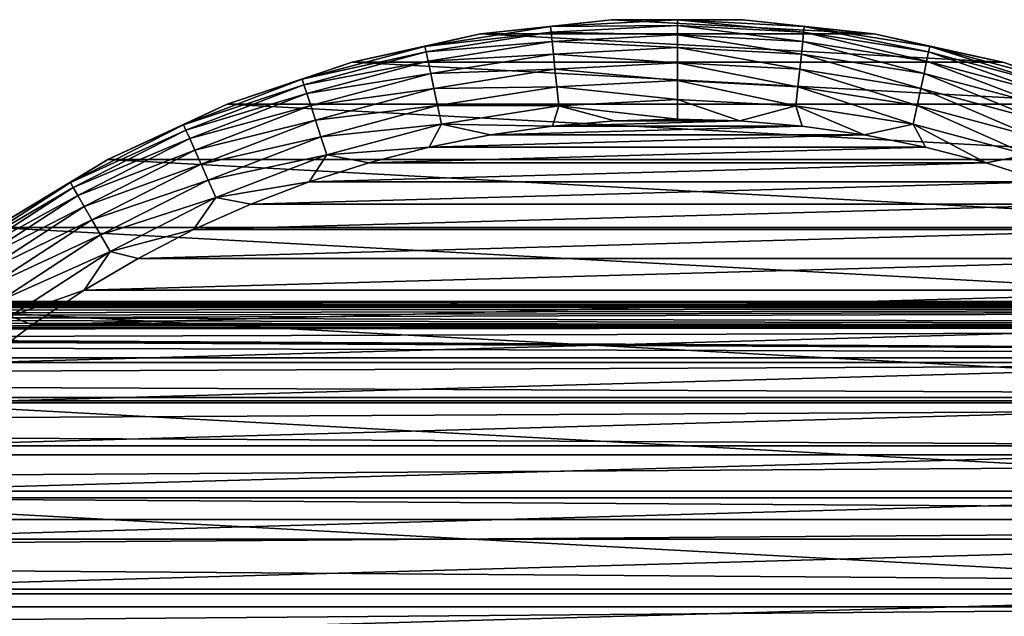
# Model space of a CAD drawing. Header units: millimetres. Extents: x -147 to 182, y -41 to 41.
# Tile 239 of 256: x 60 to 85, y 15 to 30. Entities that reach past the tile are written whole.
import ezdxf

# ---------------------------------------------------------------- set-up
doc = ezdxf.new("R2010")
doc.units = ezdxf.units.MM
doc.header["$LTSCALE"] = 51.403556
for name, color, linetype in [('2', 7, 'CONTINUOUS'), ('3', 7, 'CONTINUOUS'), ('326', 7, 'CONTINUOUS'), ('350', 7, 'CONTINUOUS'), ('351', 7, 'CONTINUOUS'), ('354', 7, 'CONTINUOUS')]:
    doc.layers.add(name, color=color, linetype=linetype)

msp = doc.modelspace()

# ---------------------------------------------------------------- linework, layer by layer
at = {"layer": '2', "color": 7, "linetype": 'CONTINUOUS'}
for points in [[(3.341, 22.532, 4.618), (2.572, 22.43, 5.087), (136.7, 22.844, 2.67), (3.341, 22.532, 4.618)], [(136.7, 22.844, 2.67), (2.572, 22.43, 5.087), (136.7, 22.38, 5.304), (136.7, 22.844, 2.67)], [(4.03, 22.644, 4.031), (3.341, 22.532, 4.618), (136.7, 22.844, 2.67), (4.03, 22.644, 4.031)], [(4.617, 22.756, 3.342), (4.03, 22.644, 4.031), (136.7, 22.844, 2.67), (4.617, 22.756, 3.342)], [(5.086, 22.856, 2.573), (4.617, 22.756, 3.342), (136.7, 22.844, 2.67), (5.086, 22.856, 2.573)], [(5.426, 22.934, 1.747), (5.086, 22.856, 2.573), (136.7, 23), (5.426, 22.934, 1.747)], [(136.7, 23), (5.086, 22.856, 2.573), (136.7, 22.844, 2.67), (136.7, 23)], [(5.631, 22.983, 0.883), (5.426, 22.934, 1.747), (136.7, 23), (5.631, 22.983, 0.883)], [(5.7, 23), (5.631, 22.983, 0.883), (136.7, 23), (5.7, 23)], [(0.002, 22.283, 5.7), (-112.7, 21.613, 7.866), (136.7, 22.38, 5.304), (0.002, 22.283, 5.7)], [(136.7, 22.38, 5.304), (-112.7, 21.613, 7.866), (136.7, 21.613, 7.866), (136.7, 22.38, 5.304)], [(0.881, 22.3, 5.632), (0.002, 22.283, 5.7), (136.7, 22.38, 5.304), (0.881, 22.3, 5.632)], [(1.743, 22.351, 5.427), (0.881, 22.3, 5.632), (136.7, 22.38, 5.304), (1.743, 22.351, 5.427)], [(2.572, 22.43, 5.087), (1.743, 22.351, 5.427), (136.7, 22.38, 5.304), (2.572, 22.43, 5.087)], [(-112.7, 21.613, 7.866), (-112.7, 20.554, 10.322), (136.7, 21.613, 7.866), (-112.7, 21.613, 7.866)], [(136.7, 21.613, 7.866), (-112.7, 20.554, 10.322), (136.7, 20.554, 10.322), (136.7, 21.613, 7.866)], [(-112.7, 20.554, 10.322), (-112.7, 19.216, 12.639), (136.7, 20.554, 10.322), (-112.7, 20.554, 10.322)], [(136.7, 20.554, 10.322), (-112.7, 19.216, 12.639), (136.7, 19.216, 12.639), (136.7, 20.554, 10.322)], [(-112.7, 19.216, 12.639), (-112.7, 17.619, 14.784), (136.7, 19.216, 12.639), (-112.7, 19.216, 12.639)], [(136.7, 19.216, 12.639), (-112.7, 17.619, 14.784), (136.7, 17.619, 14.784), (136.7, 19.216, 12.639)], [(-112.7, 17.619, 14.784), (-112.7, 15.784, 16.73), (136.7, 17.619, 14.784), (-112.7, 17.619, 14.784)], [(136.7, 17.619, 14.784), (-112.7, 15.784, 16.73), (136.7, 15.784, 16.73), (136.7, 17.619, 14.784)], [(-112.7, 15.784, 16.73), (-112.7, 13.735, 18.449), (136.7, 15.784, 16.73), (-112.7, 15.784, 16.73)], [(136.7, 15.784, 16.73), (-112.7, 13.735, 18.449), (136.7, 13.735, 18.449), (136.7, 15.784, 16.73)]]:
    msp.add_3dface(points, dxfattribs=at)
at = {"layer": '3', "color": 7, "linetype": 'CONTINUOUS'}
for points in [[(5.085, 22.855, -2.576), (136.7, 22.844, -2.67), (4.615, 22.755, -3.345), (5.085, 22.855, -2.576)], [(136.7, 22.844, -2.67), (136.7, 22.38, -5.304), (4.615, 22.755, -3.345), (136.7, 22.844, -2.67)], [(5.425, 22.933, -1.748), (136.7, 22.844, -2.67), (5.085, 22.855, -2.576), (5.425, 22.933, -1.748)], [(5.631, 22.983, -0.883), (136.7, 22.844, -2.67), (5.425, 22.933, -1.748), (5.631, 22.983, -0.883)], [(5.7, 23), (136.7, 22.844, -2.67), (5.631, 22.983, -0.883), (5.7, 23)], [(5.7, 23), (136.7, 23), (136.7, 22.844, -2.67), (5.7, 23)], [(4.028, 22.644, -4.033), (136.7, 22.38, -5.304), (3.338, 22.531, -4.62), (4.028, 22.644, -4.033)], [(4.615, 22.755, -3.345), (136.7, 22.38, -5.304), (4.028, 22.644, -4.033), (4.615, 22.755, -3.345)], [(-112.7, 21.613, -7.866), (-112.7, 22.38, -5.304), (136.7, 21.613, -7.866), (-112.7, 21.613, -7.866)], [(136.7, 21.613, -7.866), (-112.7, 22.38, -5.304), (-0.002, 22.283, -5.7), (136.7, 21.613, -7.866)], [(1.74, 22.35, -5.428), (136.7, 21.613, -7.866), (0.878, 22.3, -5.632), (1.74, 22.35, -5.428)], [(2.569, 22.43, -5.088), (136.7, 22.38, -5.304), (1.74, 22.35, -5.428), (2.569, 22.43, -5.088)], [(136.7, 22.38, -5.304), (136.7, 21.613, -7.866), (1.74, 22.35, -5.428), (136.7, 22.38, -5.304)], [(3.338, 22.531, -4.62), (136.7, 22.38, -5.304), (2.569, 22.43, -5.088), (3.338, 22.531, -4.62)], [(0.878, 22.3, -5.632), (136.7, 21.613, -7.866), (-0.002, 22.283, -5.7), (0.878, 22.3, -5.632)], [(-112.7, 20.554, -10.322), (-112.7, 21.613, -7.866), (136.7, 20.554, -10.322), (-112.7, 20.554, -10.322)], [(136.7, 20.554, -10.322), (-112.7, 21.613, -7.866), (136.7, 21.613, -7.866), (136.7, 20.554, -10.322)], [(-112.7, 19.216, -12.639), (-112.7, 20.554, -10.322), (136.7, 19.216, -12.639), (-112.7, 19.216, -12.639)], [(136.7, 19.216, -12.639), (-112.7, 20.554, -10.322), (136.7, 20.554, -10.322), (136.7, 19.216, -12.639)], [(-112.7, 17.619, -14.784), (-112.7, 19.216, -12.639), (136.7, 17.619, -14.784), (-112.7, 17.619, -14.784)], [(136.7, 17.619, -14.784), (-112.7, 19.216, -12.639), (136.7, 19.216, -12.639), (136.7, 17.619, -14.784)], [(-112.7, 15.784, -16.73), (-112.7, 17.619, -14.784), (136.7, 15.784, -16.73), (-112.7, 15.784, -16.73)], [(136.7, 15.784, -16.73), (-112.7, 17.619, -14.784), (136.7, 17.619, -14.784), (136.7, 15.784, -16.73)], [(-112.7, 13.735, -18.449), (-112.7, 15.784, -16.73), (136.7, 13.735, -18.449), (-112.7, 13.735, -18.449)], [(136.7, 13.735, -18.449), (-112.7, 15.784, -16.73), (136.7, 15.784, -16.73), (136.7, 13.735, -18.449)]]:
    msp.add_3dface(points, dxfattribs=at)
at = {"layer": '326', "color": 7, "linetype": 'CONTINUOUS'}
for points in [[(74.876, 29.956, -81.1), (81.353, 29.605, -81.1), (71.647, 29.605, -81.1), (74.876, 29.956, -81.1)], [(78.124, 29.956, -81.1), (81.353, 29.605, -81.1), (74.876, 29.956, -81.1), (78.124, 29.956, -81.1)], [(71.647, 29.605, -81.1), (84.526, 28.906, -81.1), (68.474, 28.906, -81.1), (71.647, 29.605, -81.1)], [(81.353, 29.605, -81.1), (84.526, 28.906, -81.1), (71.647, 29.605, -81.1), (81.353, 29.605, -81.1)], [(68.474, 28.906, -81.1), (87.604, 27.869, -81.1), (65.396, 27.869, -81.1), (68.474, 28.906, -81.1)], [(84.526, 28.906, -81.1), (87.604, 27.869, -81.1), (68.474, 28.906, -81.1), (84.526, 28.906, -81.1)], [(65.396, 27.869, -81.1), (90.552, 26.505, -81.1), (62.448, 26.505, -81.1), (65.396, 27.869, -81.1)], [(87.604, 27.869, -81.1), (90.552, 26.505, -81.1), (65.396, 27.869, -81.1), (87.604, 27.869, -81.1)], [(62.448, 26.505, -81.1), (93.336, 24.831, -81.1), (59.664, 24.831, -81.1), (62.448, 26.505, -81.1)], [(90.552, 26.505, -81.1), (93.336, 24.831, -81.1), (62.448, 26.505, -81.1), (90.552, 26.505, -81.1)], [(59.664, 24.831, -81.1), (95.922, 22.865, -81.1), (57.078, 22.865, -81.1), (59.664, 24.831, -81.1)], [(93.336, 24.831, -81.1), (95.922, 22.865, -81.1), (59.664, 24.831, -81.1), (93.336, 24.831, -81.1)], [(57.078, 22.865, -81.1), (98.28, 20.631, -81.1), (54.72, 20.631, -81.1), (57.078, 22.865, -81.1)], [(95.922, 22.865, -81.1), (98.28, 20.631, -81.1), (57.078, 22.865, -81.1), (95.922, 22.865, -81.1)], [(54.72, 20.631, -81.1), (100.383, 18.155, -81.1), (52.617, 18.155, -81.1), (54.72, 20.631, -81.1)], [(98.28, 20.631, -81.1), (100.383, 18.155, -81.1), (54.72, 20.631, -81.1), (98.28, 20.631, -81.1)], [(52.617, 18.155, -81.1), (102.206, 15.467, -81.1), (50.794, 15.467, -81.1), (52.617, 18.155, -81.1)], [(100.383, 18.155, -81.1), (102.206, 15.467, -81.1), (52.617, 18.155, -81.1), (100.383, 18.155, -81.1)], [(50.794, 15.467, -81.1), (103.727, 12.597, -81.1), (49.273, 12.597, -81.1), (50.794, 15.467, -81.1)], [(102.206, 15.467, -81.1), (103.727, 12.597, -81.1), (50.794, 15.467, -81.1), (102.206, 15.467, -81.1)]]:
    msp.add_3dface(points, dxfattribs=at)
at = {"layer": '350', "color": 7, "linetype": 'CONTINUOUS'}
for points in [[(74.958, 27.457, -70.1), (73.42, 27.327, -70.1), (78.042, 27.457, -70.1), (74.958, 27.457, -70.1)], [(78.042, 27.457, -70.1), (73.42, 27.327, -70.1), (79.58, 27.327, -70.1), (78.042, 27.457, -70.1)], [(76.5, 27.5, -70.1), (74.958, 27.457, -70.1), (78.042, 27.457, -70.1), (76.5, 27.5, -70.1)], [(73.42, 27.327, -70.1), (71.892, 27.111, -70.1), (79.58, 27.327, -70.1), (73.42, 27.327, -70.1)], [(79.58, 27.327, -70.1), (71.892, 27.111, -70.1), (81.108, 27.111, -70.1), (79.58, 27.327, -70.1)], [(71.892, 27.111, -70.1), (70.379, 26.81, -70.1), (81.108, 27.111, -70.1), (71.892, 27.111, -70.1)], [(81.108, 27.111, -70.1), (70.379, 26.81, -70.1), (82.621, 26.81, -70.1), (81.108, 27.111, -70.1)], [(70.379, 26.81, -70.1), (68.885, 26.425, -70.1), (82.621, 26.81, -70.1), (70.379, 26.81, -70.1)], [(82.621, 26.81, -70.1), (68.885, 26.425, -70.1), (84.115, 26.425, -70.1), (82.621, 26.81, -70.1)], [(68.885, 26.425, -70.1), (67.415, 25.956, -70.1), (84.115, 26.425, -70.1), (68.885, 26.425, -70.1)], [(84.115, 26.425, -70.1), (67.415, 25.956, -70.1), (85.585, 25.956, -70.1), (84.115, 26.425, -70.1)], [(67.415, 25.956, -70.1), (65.973, 25.405, -70.1), (85.585, 25.956, -70.1), (67.415, 25.956, -70.1)], [(85.585, 25.956, -70.1), (65.973, 25.405, -70.1), (87.027, 25.405, -70.1), (85.585, 25.956, -70.1)], [(65.973, 25.405, -70.1), (64.565, 24.775, -70.1), (87.027, 25.405, -70.1), (65.973, 25.405, -70.1)], [(87.027, 25.405, -70.1), (64.565, 24.775, -70.1), (88.435, 24.775, -70.1), (87.027, 25.405, -70.1)], [(64.565, 24.775, -70.1), (63.194, 24.067, -70.1), (88.435, 24.775, -70.1), (64.565, 24.775, -70.1)], [(88.435, 24.775, -70.1), (63.194, 24.067, -70.1), (89.806, 24.067, -70.1), (88.435, 24.775, -70.1)], [(63.194, 24.067, -70.1), (61.865, 23.282, -70.1), (89.806, 24.067, -70.1), (63.194, 24.067, -70.1)], [(89.806, 24.067, -70.1), (61.865, 23.282, -70.1), (91.135, 23.282, -70.1), (89.806, 24.067, -70.1)], [(61.865, 23.282, -70.1), (60.582, 22.425, -70.1), (91.135, 23.282, -70.1), (61.865, 23.282, -70.1)], [(91.135, 23.282, -70.1), (60.582, 22.425, -70.1), (92.418, 22.425, -70.1), (91.135, 23.282, -70.1)], [(60.582, 22.425, -70.1), (59.35, 21.497, -70.1), (92.418, 22.425, -70.1), (60.582, 22.425, -70.1)], [(92.418, 22.425, -70.1), (59.35, 21.497, -70.1), (93.65, 21.497, -70.1), (92.418, 22.425, -70.1)], [(59.35, 21.497, -70.1), (58.171, 20.501, -70.1), (93.65, 21.497, -70.1), (59.35, 21.497, -70.1)], [(93.65, 21.497, -70.1), (58.171, 20.501, -70.1), (94.829, 20.501, -70.1), (93.65, 21.497, -70.1)], [(58.171, 20.501, -70.1), (57.05, 19.441, -70.1), (94.829, 20.501, -70.1), (58.171, 20.501, -70.1)], [(94.829, 20.501, -70.1), (57.05, 19.441, -70.1), (95.95, 19.441, -70.1), (94.829, 20.501, -70.1)], [(57.05, 19.441, -70.1), (55.99, 18.319, -70.1), (95.95, 19.441, -70.1), (57.05, 19.441, -70.1)], [(95.95, 19.441, -70.1), (55.99, 18.319, -70.1), (97.01, 18.319, -70.1), (95.95, 19.441, -70.1)], [(55.99, 18.319, -70.1), (54.995, 17.14, -70.1), (97.01, 18.319, -70.1), (55.99, 18.319, -70.1)], [(97.01, 18.319, -70.1), (54.995, 17.14, -70.1), (98.005, 17.14, -70.1), (97.01, 18.319, -70.1)], [(54.995, 17.14, -70.1), (54.068, 15.907, -70.1), (98.005, 17.14, -70.1), (54.995, 17.14, -70.1)], [(98.005, 17.14, -70.1), (54.068, 15.907, -70.1), (98.932, 15.907, -70.1), (98.005, 17.14, -70.1)], [(54.068, 15.907, -70.1), (53.211, 14.624, -70.1), (98.932, 15.907, -70.1), (54.068, 15.907, -70.1)], [(98.932, 15.907, -70.1), (53.211, 14.624, -70.1), (99.789, 14.624, -70.1), (98.932, 15.907, -70.1)]]:
    msp.add_3dface(points, dxfattribs=at)
at = {"layer": '351', "color": 7, "linetype": 'CONTINUOUS'}
for points in [[(74.876, 29.956, -81.1), (71.647, 29.605, -81.1), (74.876, 29.956, -72.6), (74.876, 29.956, -81.1)], [(74.876, 29.956, -72.6), (71.647, 29.605, -81.1), (71.647, 29.605, -72.6), (74.876, 29.956, -72.6)], [(78.124, 29.956, -81.1), (74.876, 29.956, -81.1), (78.124, 29.956, -72.6), (78.124, 29.956, -81.1)], [(78.124, 29.956, -72.6), (74.876, 29.956, -81.1), (74.876, 29.956, -72.6), (78.124, 29.956, -72.6)], [(81.353, 29.605, -81.1), (78.124, 29.956, -81.1), (81.353, 29.605, -72.6), (81.353, 29.605, -81.1)], [(81.353, 29.605, -72.6), (78.124, 29.956, -81.1), (78.124, 29.956, -72.6), (81.353, 29.605, -72.6)], [(71.647, 29.605, -81.1), (68.474, 28.906, -81.1), (71.647, 29.605, -72.6), (71.647, 29.605, -81.1)], [(71.647, 29.605, -72.6), (68.474, 28.906, -81.1), (68.474, 28.907, -72.6), (71.647, 29.605, -72.6)], [(84.526, 28.906, -81.1), (81.353, 29.605, -81.1), (84.526, 28.907, -72.6), (84.526, 28.906, -81.1)], [(84.526, 28.907, -72.6), (81.353, 29.605, -81.1), (81.353, 29.605, -72.6), (84.526, 28.907, -72.6)], [(68.474, 28.906, -81.1), (65.396, 27.869, -81.1), (68.474, 28.907, -72.6), (68.474, 28.906, -81.1)], [(68.474, 28.907, -72.6), (65.396, 27.869, -81.1), (65.396, 27.869, -72.6), (68.474, 28.907, -72.6)], [(87.604, 27.869, -72.6), (84.526, 28.906, -81.1), (84.526, 28.907, -72.6), (87.604, 27.869, -72.6)], [(87.604, 27.869, -81.1), (84.526, 28.906, -81.1), (87.604, 27.869, -72.6), (87.604, 27.869, -81.1)], [(65.396, 27.869, -81.1), (62.448, 26.505, -81.1), (65.396, 27.869, -72.6), (65.396, 27.869, -81.1)], [(65.396, 27.869, -72.6), (62.448, 26.505, -81.1), (62.448, 26.505, -72.6), (65.396, 27.869, -72.6)], [(62.448, 26.505, -81.1), (59.664, 24.831, -81.1), (62.448, 26.505, -72.6), (62.448, 26.505, -81.1)], [(62.448, 26.505, -72.6), (59.664, 24.831, -81.1), (59.664, 24.831, -72.6), (62.448, 26.505, -72.6)]]:
    msp.add_3dface(points, dxfattribs=at)
at = {"layer": '354', "color": 7, "linetype": 'CONTINUOUS'}
for points in [[(74.876, 29.956, -72.6), (71.647, 29.605, -72.6), (73.369, 29.788, -72.115), (74.876, 29.956, -72.6)], [(74.876, 29.956, -72.6), (73.369, 29.788, -72.115), (76.5, 29.953, -72.115), (74.876, 29.956, -72.6)], [(73.369, 29.788, -72.115), (76.5, 29.811, -71.646), (76.5, 29.953, -72.115), (73.369, 29.788, -72.115)], [(78.124, 29.956, -72.6), (74.876, 29.956, -72.6), (76.5, 29.953, -72.115), (78.124, 29.956, -72.6)], [(78.124, 29.956, -72.6), (76.5, 29.953, -72.115), (79.631, 29.788, -72.115), (78.124, 29.956, -72.6)], [(76.5, 29.811, -71.646), (79.616, 29.647, -71.646), (76.5, 29.953, -72.115), (76.5, 29.811, -71.646)], [(76.5, 29.953, -72.115), (79.616, 29.647, -71.646), (79.631, 29.788, -72.115), (76.5, 29.953, -72.115)], [(81.353, 29.605, -72.6), (78.124, 29.956, -72.6), (79.631, 29.788, -72.115), (81.353, 29.605, -72.6)], [(71.647, 29.605, -72.6), (70.273, 29.298, -72.115), (73.369, 29.788, -72.115), (71.647, 29.605, -72.6)], [(70.273, 29.298, -72.115), (73.384, 29.647, -71.646), (73.369, 29.788, -72.115), (70.273, 29.298, -72.115)], [(70.302, 29.159, -71.646), (73.384, 29.647, -71.646), (70.273, 29.298, -72.115), (70.302, 29.159, -71.646)], [(70.302, 29.159, -71.646), (73.408, 29.418, -71.213), (73.384, 29.647, -71.646), (70.302, 29.159, -71.646)], [(73.384, 29.647, -71.646), (76.5, 29.811, -71.646), (73.369, 29.788, -72.115), (73.384, 29.647, -71.646)], [(73.384, 29.647, -71.646), (76.5, 29.58, -71.213), (76.5, 29.811, -71.646), (73.384, 29.647, -71.646)], [(73.408, 29.418, -71.213), (76.5, 29.58, -71.213), (73.384, 29.647, -71.646), (73.408, 29.418, -71.213)], [(76.5, 29.58, -71.213), (79.592, 29.418, -71.213), (76.5, 29.811, -71.646), (76.5, 29.58, -71.213)], [(76.5, 29.811, -71.646), (79.592, 29.418, -71.213), (79.616, 29.647, -71.646), (76.5, 29.811, -71.646)], [(79.592, 29.418, -71.213), (82.65, 28.933, -71.213), (79.616, 29.647, -71.646), (79.592, 29.418, -71.213)], [(79.616, 29.647, -71.646), (82.698, 29.159, -71.646), (79.631, 29.788, -72.115), (79.616, 29.647, -71.646)], [(79.616, 29.647, -71.646), (82.65, 28.933, -71.213), (82.698, 29.159, -71.646), (79.616, 29.647, -71.646)], [(81.353, 29.605, -72.6), (79.631, 29.788, -72.115), (82.727, 29.298, -72.115), (81.353, 29.605, -72.6)], [(79.631, 29.788, -72.115), (82.698, 29.159, -71.646), (82.727, 29.298, -72.115), (79.631, 29.788, -72.115)], [(71.647, 29.605, -72.6), (68.474, 28.907, -72.6), (70.273, 29.298, -72.115), (71.647, 29.605, -72.6)], [(70.35, 28.933, -71.213), (73.408, 29.418, -71.213), (70.302, 29.159, -71.646), (70.35, 28.933, -71.213)], [(70.35, 28.933, -71.213), (73.441, 29.108, -70.833), (73.408, 29.418, -71.213), (70.35, 28.933, -71.213)], [(73.408, 29.418, -71.213), (76.5, 29.269, -70.833), (76.5, 29.58, -71.213), (73.408, 29.418, -71.213)], [(73.441, 29.108, -70.833), (76.5, 29.269, -70.833), (73.408, 29.418, -71.213), (73.441, 29.108, -70.833)], [(76.5, 29.269, -70.833), (79.559, 29.108, -70.833), (76.5, 29.58, -71.213), (76.5, 29.269, -70.833)], [(76.5, 29.58, -71.213), (79.559, 29.108, -70.833), (79.592, 29.418, -71.213), (76.5, 29.58, -71.213)], [(79.559, 29.108, -70.833), (82.585, 28.629, -70.833), (79.592, 29.418, -71.213), (79.559, 29.108, -70.833)], [(79.592, 29.418, -71.213), (82.585, 28.629, -70.833), (82.65, 28.933, -71.213), (79.592, 29.418, -71.213)], [(84.526, 28.907, -72.6), (81.353, 29.605, -72.6), (82.727, 29.298, -72.115), (84.526, 28.907, -72.6)], [(68.474, 28.907, -72.6), (67.244, 28.487, -72.115), (70.273, 29.298, -72.115), (68.474, 28.907, -72.6)], [(67.244, 28.487, -72.115), (70.302, 29.159, -71.646), (70.273, 29.298, -72.115), (67.244, 28.487, -72.115)], [(67.288, 28.352, -71.646), (70.302, 29.159, -71.646), (67.244, 28.487, -72.115), (67.288, 28.352, -71.646)], [(67.288, 28.352, -71.646), (70.35, 28.933, -71.213), (70.302, 29.159, -71.646), (67.288, 28.352, -71.646)], [(73.441, 29.108, -70.833), (76.5, 28.89, -70.522), (76.5, 29.269, -70.833), (73.441, 29.108, -70.833)], [(76.5, 28.89, -70.522), (79.52, 28.731, -70.522), (76.5, 29.269, -70.833), (76.5, 28.89, -70.522)], [(76.5, 29.269, -70.833), (79.52, 28.731, -70.522), (79.559, 29.108, -70.833), (76.5, 29.269, -70.833)], [(82.65, 28.933, -71.213), (85.641, 28.132, -71.213), (82.698, 29.159, -71.646), (82.65, 28.933, -71.213)], [(82.698, 29.159, -71.646), (85.712, 28.352, -71.646), (82.727, 29.298, -72.115), (82.698, 29.159, -71.646)], [(82.698, 29.159, -71.646), (85.641, 28.132, -71.213), (85.712, 28.352, -71.646), (82.698, 29.159, -71.646)], [(84.526, 28.907, -72.6), (82.727, 29.298, -72.115), (85.756, 28.487, -72.115), (84.526, 28.907, -72.6)], [(82.727, 29.298, -72.115), (85.712, 28.352, -71.646), (85.756, 28.487, -72.115), (82.727, 29.298, -72.115)], [(67.359, 28.132, -71.213), (70.35, 28.933, -71.213), (67.288, 28.352, -71.646), (67.359, 28.132, -71.213)], [(67.359, 28.132, -71.213), (70.415, 28.629, -70.833), (70.35, 28.933, -71.213), (67.359, 28.132, -71.213)], [(70.415, 28.629, -70.833), (73.441, 29.108, -70.833), (70.35, 28.933, -71.213), (70.415, 28.629, -70.833)], [(70.415, 28.629, -70.833), (73.48, 28.731, -70.522), (73.441, 29.108, -70.833), (70.415, 28.629, -70.833)], [(73.48, 28.731, -70.522), (76.5, 28.89, -70.522), (73.441, 29.108, -70.833), (73.48, 28.731, -70.522)], [(79.52, 28.731, -70.522), (82.507, 28.258, -70.522), (79.559, 29.108, -70.833), (79.52, 28.731, -70.522)], [(79.559, 29.108, -70.833), (82.507, 28.258, -70.522), (82.585, 28.629, -70.833), (79.559, 29.108, -70.833)], [(82.585, 28.629, -70.833), (85.545, 27.836, -70.833), (82.65, 28.933, -71.213), (82.585, 28.629, -70.833)], [(82.65, 28.933, -71.213), (85.545, 27.836, -70.833), (85.641, 28.132, -71.213), (82.65, 28.933, -71.213)], [(68.474, 28.907, -72.6), (65.396, 27.869, -72.6), (67.244, 28.487, -72.115), (68.474, 28.907, -72.6)], [(70.493, 28.258, -70.522), (73.48, 28.731, -70.522), (70.415, 28.629, -70.833), (70.493, 28.258, -70.522)], [(70.493, 28.258, -70.522), (73.525, 28.301, -70.29), (73.48, 28.731, -70.522), (70.493, 28.258, -70.522)], [(73.48, 28.731, -70.522), (76.5, 28.457, -70.29), (76.5, 28.89, -70.522), (73.48, 28.731, -70.522)], [(73.525, 28.301, -70.29), (76.5, 28.457, -70.29), (73.48, 28.731, -70.522), (73.525, 28.301, -70.29)], [(76.5, 28.457, -70.29), (79.475, 28.301, -70.29), (76.5, 28.89, -70.522), (76.5, 28.457, -70.29)], [(76.5, 28.89, -70.522), (79.475, 28.301, -70.29), (79.52, 28.731, -70.522), (76.5, 28.89, -70.522)], [(79.475, 28.301, -70.29), (82.417, 27.835, -70.29), (79.52, 28.731, -70.522), (79.475, 28.301, -70.29)], [(79.52, 28.731, -70.522), (82.417, 27.835, -70.29), (82.507, 28.258, -70.522), (79.52, 28.731, -70.522)], [(87.604, 27.869, -72.6), (84.526, 28.907, -72.6), (85.756, 28.487, -72.115), (87.604, 27.869, -72.6)], [(65.396, 27.869, -72.6), (64.317, 27.363, -72.115), (67.244, 28.487, -72.115), (65.396, 27.869, -72.6)], [(64.317, 27.363, -72.115), (67.288, 28.352, -71.646), (67.244, 28.487, -72.115), (64.317, 27.363, -72.115)], [(67.455, 27.836, -70.833), (70.415, 28.629, -70.833), (67.359, 28.132, -71.213), (67.455, 27.836, -70.833)], [(67.455, 27.836, -70.833), (70.493, 28.258, -70.522), (70.415, 28.629, -70.833), (67.455, 27.836, -70.833)], [(73.525, 28.301, -70.29), (76.5, 27.988, -70.148), (76.5, 28.457, -70.29), (73.525, 28.301, -70.29)], [(76.5, 27.988, -70.148), (79.426, 27.834, -70.148), (76.5, 28.457, -70.29), (76.5, 27.988, -70.148)], [(76.5, 28.457, -70.29), (79.426, 27.834, -70.148), (79.475, 28.301, -70.29), (76.5, 28.457, -70.29)], [(82.507, 28.258, -70.522), (85.427, 27.476, -70.522), (82.585, 28.629, -70.833), (82.507, 28.258, -70.522)], [(82.585, 28.629, -70.833), (85.427, 27.476, -70.522), (85.545, 27.836, -70.833), (82.585, 28.629, -70.833)], [(64.375, 27.233, -71.646), (67.288, 28.352, -71.646), (64.317, 27.363, -72.115), (64.375, 27.233, -71.646)], [(64.375, 27.233, -71.646), (67.359, 28.132, -71.213), (67.288, 28.352, -71.646), (64.375, 27.233, -71.646)], [(67.573, 27.476, -70.522), (70.493, 28.258, -70.522), (67.455, 27.836, -70.833), (67.573, 27.476, -70.522)], [(67.573, 27.476, -70.522), (70.583, 27.835, -70.29), (70.493, 28.258, -70.522), (67.573, 27.476, -70.522)], [(70.583, 27.835, -70.29), (73.525, 28.301, -70.29), (70.493, 28.258, -70.522), (70.583, 27.835, -70.29)], [(70.583, 27.835, -70.29), (73.574, 27.834, -70.148), (73.525, 28.301, -70.29), (70.583, 27.835, -70.29)], [(73.574, 27.834, -70.148), (76.5, 27.988, -70.148), (73.525, 28.301, -70.29), (73.574, 27.834, -70.148)], [(79.426, 27.834, -70.148), (82.319, 27.376, -70.148), (79.475, 28.301, -70.29), (79.426, 27.834, -70.148)], [(79.475, 28.301, -70.29), (82.319, 27.376, -70.148), (82.417, 27.835, -70.29), (79.475, 28.301, -70.29)], [(82.417, 27.835, -70.29), (85.294, 27.064, -70.29), (82.507, 28.258, -70.522), (82.417, 27.835, -70.29)], [(82.507, 28.258, -70.522), (85.294, 27.064, -70.29), (85.427, 27.476, -70.522), (82.507, 28.258, -70.522)], [(64.469, 27.022, -71.213), (67.359, 28.132, -71.213), (64.375, 27.233, -71.646), (64.469, 27.022, -71.213)], [(64.469, 27.022, -71.213), (67.455, 27.836, -70.833), (67.359, 28.132, -71.213), (64.469, 27.022, -71.213)], [(73.574, 27.834, -70.148), (76.5, 27.5, -70.1), (76.5, 27.988, -70.148), (73.574, 27.834, -70.148)], [(76.5, 27.5, -70.1), (78.042, 27.457, -70.1), (76.5, 27.988, -70.148), (76.5, 27.5, -70.1)], [(76.5, 27.988, -70.148), (78.042, 27.457, -70.1), (79.426, 27.834, -70.148), (76.5, 27.988, -70.148)], [(65.396, 27.869, -72.6), (62.448, 26.505, -72.6), (64.317, 27.363, -72.115), (65.396, 27.869, -72.6)], [(64.595, 26.738, -70.833), (67.455, 27.836, -70.833), (64.469, 27.022, -71.213), (64.595, 26.738, -70.833)], [(64.595, 26.738, -70.833), (67.573, 27.476, -70.522), (67.455, 27.836, -70.833), (64.595, 26.738, -70.833)], [(67.706, 27.064, -70.29), (70.583, 27.835, -70.29), (67.573, 27.476, -70.522), (67.706, 27.064, -70.29)], [(67.706, 27.064, -70.29), (70.681, 27.376, -70.148), (70.583, 27.835, -70.29), (67.706, 27.064, -70.29)], [(70.681, 27.376, -70.148), (73.574, 27.834, -70.148), (70.583, 27.835, -70.29), (70.681, 27.376, -70.148)], [(70.681, 27.376, -70.148), (73.42, 27.327, -70.1), (73.574, 27.834, -70.148), (70.681, 27.376, -70.148)], [(73.42, 27.327, -70.1), (74.958, 27.457, -70.1), (73.574, 27.834, -70.148), (73.42, 27.327, -70.1)], [(74.958, 27.457, -70.1), (76.5, 27.5, -70.1), (73.574, 27.834, -70.148), (74.958, 27.457, -70.1)], [(78.042, 27.457, -70.1), (79.58, 27.327, -70.1), (79.426, 27.834, -70.148), (78.042, 27.457, -70.1)], [(79.58, 27.327, -70.1), (81.108, 27.111, -70.1), (79.426, 27.834, -70.148), (79.58, 27.327, -70.1)], [(79.426, 27.834, -70.148), (81.108, 27.111, -70.1), (82.319, 27.376, -70.148), (79.426, 27.834, -70.148)], [(82.319, 27.376, -70.148), (85.149, 26.618, -70.148), (82.417, 27.835, -70.29), (82.319, 27.376, -70.148)], [(82.417, 27.835, -70.29), (85.149, 26.618, -70.148), (85.294, 27.064, -70.29), (82.417, 27.835, -70.29)], [(64.749, 26.392, -70.522), (67.573, 27.476, -70.522), (64.595, 26.738, -70.833), (64.749, 26.392, -70.522)], [(64.749, 26.392, -70.522), (67.706, 27.064, -70.29), (67.573, 27.476, -70.522), (64.749, 26.392, -70.522)], [(62.448, 26.505, -72.6), (61.524, 25.94, -72.115), (64.317, 27.363, -72.115), (62.448, 26.505, -72.6)], [(61.524, 25.94, -72.115), (64.375, 27.233, -71.646), (64.317, 27.363, -72.115), (61.524, 25.94, -72.115)], [(61.595, 25.817, -71.646), (64.375, 27.233, -71.646), (61.524, 25.94, -72.115), (61.595, 25.817, -71.646)], [(61.595, 25.817, -71.646), (64.469, 27.022, -71.213), (64.375, 27.233, -71.646), (61.595, 25.817, -71.646)], [(67.851, 26.618, -70.148), (70.681, 27.376, -70.148), (67.706, 27.064, -70.29), (67.851, 26.618, -70.148)], [(67.851, 26.618, -70.148), (70.379, 26.81, -70.1), (70.681, 27.376, -70.148), (67.851, 26.618, -70.148)], [(70.379, 26.81, -70.1), (71.892, 27.111, -70.1), (70.681, 27.376, -70.148), (70.379, 26.81, -70.1)], [(71.892, 27.111, -70.1), (73.42, 27.327, -70.1), (70.681, 27.376, -70.148), (71.892, 27.111, -70.1)], [(81.108, 27.111, -70.1), (82.621, 26.81, -70.1), (82.319, 27.376, -70.148), (81.108, 27.111, -70.1)], [(82.621, 26.81, -70.1), (84.115, 26.425, -70.1), (82.319, 27.376, -70.148), (82.621, 26.81, -70.1)], [(82.319, 27.376, -70.148), (84.115, 26.425, -70.1), (85.149, 26.618, -70.148), (82.319, 27.376, -70.148)], [(61.71, 25.617, -71.213), (64.469, 27.022, -71.213), (61.595, 25.817, -71.646), (61.71, 25.617, -71.213)], [(61.71, 25.617, -71.213), (64.595, 26.738, -70.833), (64.469, 27.022, -71.213), (61.71, 25.617, -71.213)], [(64.925, 25.997, -70.29), (67.706, 27.064, -70.29), (64.749, 26.392, -70.522), (64.925, 25.997, -70.29)], [(64.925, 25.997, -70.29), (67.851, 26.618, -70.148), (67.706, 27.064, -70.29), (64.925, 25.997, -70.29)], [(61.866, 25.348, -70.833), (64.595, 26.738, -70.833), (61.71, 25.617, -71.213), (61.866, 25.348, -70.833)], [(61.866, 25.348, -70.833), (64.749, 26.392, -70.522), (64.595, 26.738, -70.833), (61.866, 25.348, -70.833)], [(68.885, 26.425, -70.1), (70.379, 26.81, -70.1), (67.851, 26.618, -70.148), (68.885, 26.425, -70.1)], [(62.448, 26.505, -72.6), (59.664, 24.831, -72.6), (61.524, 25.94, -72.115), (62.448, 26.505, -72.6)], [(65.116, 25.568, -70.148), (67.851, 26.618, -70.148), (64.925, 25.997, -70.29), (65.116, 25.568, -70.148)], [(65.116, 25.568, -70.148), (67.415, 25.956, -70.1), (67.851, 26.618, -70.148), (65.116, 25.568, -70.148)], [(67.415, 25.956, -70.1), (68.885, 26.425, -70.1), (67.851, 26.618, -70.148), (67.415, 25.956, -70.1)], [(84.115, 26.425, -70.1), (85.585, 25.956, -70.1), (85.149, 26.618, -70.148), (84.115, 26.425, -70.1)], [(62.055, 25.019, -70.522), (64.749, 26.392, -70.522), (61.866, 25.348, -70.833), (62.055, 25.019, -70.522)], [(62.055, 25.019, -70.522), (64.925, 25.997, -70.29), (64.749, 26.392, -70.522), (62.055, 25.019, -70.522)], [(62.271, 24.645, -70.29), (64.925, 25.997, -70.29), (62.055, 25.019, -70.522), (62.271, 24.645, -70.29)], [(62.271, 24.645, -70.29), (65.116, 25.568, -70.148), (64.925, 25.997, -70.29), (62.271, 24.645, -70.29)], [(59.664, 24.831, -72.6), (58.894, 24.232, -72.115), (61.524, 25.94, -72.115), (59.664, 24.831, -72.6)], [(58.894, 24.232, -72.115), (61.595, 25.817, -71.646), (61.524, 25.94, -72.115), (58.894, 24.232, -72.115)], [(58.978, 24.117, -71.646), (61.595, 25.817, -71.646), (58.894, 24.232, -72.115), (58.978, 24.117, -71.646)], [(58.978, 24.117, -71.646), (61.71, 25.617, -71.213), (61.595, 25.817, -71.646), (58.978, 24.117, -71.646)], [(65.973, 25.405, -70.1), (67.415, 25.956, -70.1), (65.116, 25.568, -70.148), (65.973, 25.405, -70.1)], [(59.113, 23.931, -71.213), (61.71, 25.617, -71.213), (58.978, 24.117, -71.646), (59.113, 23.931, -71.213)], [(59.113, 23.931, -71.213), (61.866, 25.348, -70.833), (61.71, 25.617, -71.213), (59.113, 23.931, -71.213)], [(62.506, 24.238, -70.148), (65.116, 25.568, -70.148), (62.271, 24.645, -70.29), (62.506, 24.238, -70.148)], [(62.506, 24.238, -70.148), (64.565, 24.775, -70.1), (65.116, 25.568, -70.148), (62.506, 24.238, -70.148)], [(64.565, 24.775, -70.1), (65.973, 25.405, -70.1), (65.116, 25.568, -70.148), (64.565, 24.775, -70.1)], [(59.296, 23.679, -70.833), (61.866, 25.348, -70.833), (59.113, 23.931, -71.213), (59.296, 23.679, -70.833)], [(59.296, 23.679, -70.833), (62.055, 25.019, -70.522), (61.866, 25.348, -70.833), (59.296, 23.679, -70.833)], [(59.519, 23.372, -70.522), (62.055, 25.019, -70.522), (59.296, 23.679, -70.833), (59.519, 23.372, -70.522)], [(59.519, 23.372, -70.522), (62.271, 24.645, -70.29), (62.055, 25.019, -70.522), (59.519, 23.372, -70.522)], [(59.773, 23.022, -70.29), (62.271, 24.645, -70.29), (59.519, 23.372, -70.522), (59.773, 23.022, -70.29)], [(59.773, 23.022, -70.29), (62.506, 24.238, -70.148), (62.271, 24.645, -70.29), (59.773, 23.022, -70.29)], [(63.194, 24.067, -70.1), (64.565, 24.775, -70.1), (62.506, 24.238, -70.148), (63.194, 24.067, -70.1)], [(60.049, 22.643, -70.148), (62.506, 24.238, -70.148), (59.773, 23.022, -70.29), (60.049, 22.643, -70.148)], [(60.049, 22.643, -70.148), (61.865, 23.282, -70.1), (62.506, 24.238, -70.148), (60.049, 22.643, -70.148)], [(61.865, 23.282, -70.1), (63.194, 24.067, -70.1), (62.506, 24.238, -70.148), (61.865, 23.282, -70.1)], [(60.582, 22.425, -70.1), (61.865, 23.282, -70.1), (60.049, 22.643, -70.148), (60.582, 22.425, -70.1)], [(59.35, 21.497, -70.1), (60.582, 22.425, -70.1), (60.049, 22.643, -70.148), (59.35, 21.497, -70.1)]]:
    msp.add_3dface(points, dxfattribs=at)

doc.saveas('drawing.dxf')
